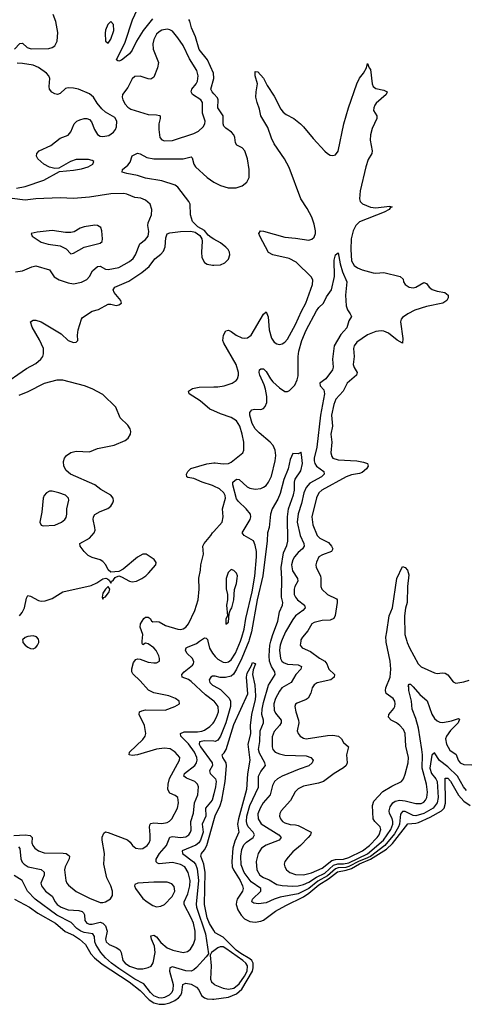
# Model space of a CAD drawing. Header units: inches. Extents: x 1550315 to 1685896, y 510706 to 640504.
# Tile 8 of 256: x 1568548 to 1571873, y 517282 to 524651. Entities that reach past the tile are written whole.
import ezdxf

# ---------------------------------------------------------------- set-up
doc = ezdxf.new("R2010")
doc.units = ezdxf.units.IN
doc.header["$MEASUREMENT"] = 0
for name, color, linetype in [('B5561', 7, 'Continuous'), ('B5562', 7, 'Continuous'), ('B5571', 7, 'Continuous'), ('B5572', 7, 'Continuous')]:
    doc.layers.add(name, color=color, linetype=linetype)

msp = doc.modelspace()

# ---------------------------------------------------------------- linework, layer by layer
at = {"layer": 'B5561', "color": 5}
for points, elevation in [([(1568505.6, 518545.6), (1568590, 518551.7), (1568625.9, 518545.9), (1568641.2, 518530), (1568639.1, 518490), (1568645.7, 518470), (1568662.2, 518450), (1568690, 518430.2), (1568730, 518417.2), (1568874.1, 518414.1), (1568895.5, 518410), (1568916.2, 518396.2), (1568920.2, 518390), (1568918.8, 518370), (1568887.3, 518310), (1568882.6, 518290), (1568892.4, 518210), (1568900.3, 518190), (1568914.2, 518174.2), (1568970, 518125.5), (1569070, 518076.6), (1569150, 518045.2), (1569170, 518043.9), (1569190, 518049.1), (1569227.7, 518072.3), (1569243.1, 518096.9), (1569242, 518130), (1569230.9, 518170), (1569200.3, 518230), (1569176.9, 518330), (1569182.9, 518410), (1569164.5, 518510), (1569165.8, 518534.2), (1569176.2, 518563.8), (1569190, 518573.1), (1569210, 518569.2), (1569353.1, 518513.1), (1569375.3, 518495.3), (1569392.3, 518470), (1569417.1, 518450), (1569450, 518444.8), (1569470, 518449.3), (1569501, 518470), (1569515.8, 518490), (1569522.8, 518510), (1569524.2, 518550), (1569517.9, 518610), (1569523.1, 518630), (1569530, 518636), (1569550, 518639.3), (1569610, 518634.4), (1569650, 518643.4), (1569667.9, 518652.1), (1569685.5, 518670), (1569728, 518750), (1569736.2, 518790), (1569729.7, 518830), (1569710, 518845.7), (1569670, 518861.5), (1569655.8, 518890), (1569658.2, 518930), (1569668.6, 518971.4), (1569743.9, 519110), (1569745.4, 519130), (1569711.1, 519170), (1569674.4, 519194.4), (1569630, 519199.5), (1569570, 519190.5), (1569428.3, 519148.3), (1569390, 519144.6), (1569367.6, 519150), (1569369.7, 519170), (1569470, 519263.6), (1569485.8, 519290), (1569491.9, 519310), (1569481.1, 519370), (1569441.7, 519450), (1569443.6, 519470), (1569461, 519479), (1569490, 519485), (1569635.8, 519484.2), (1569709, 519510), (1569742, 519530), (1569741.2, 519550), (1569714, 519570), (1569664, 519590), (1569550, 519614), (1569512.2, 519632.2), (1569450, 519702.2), (1569394.5, 519754.6), (1569387.7, 519770), (1569387.1, 519792.9), (1569399.7, 519840.3), (1569416.9, 519863.1), (1569430, 519867), (1569450, 519865.3), (1569510, 519842.2), (1569550, 519837), (1569570, 519838), (1569593.2, 519850), (1569594, 519870), (1569588, 519890), (1569568.6, 519930), (1569552, 519950), (1569510, 519981), (1569490, 519984.2), (1569470, 519973.2), (1569463.3, 519983.3), (1569464.6, 520000)], 480), ([(1568570.9, 520000), (1568571.6, 519990), (1568590, 519968.9), (1568610, 519954.9), (1568630, 519945.3), (1568650, 519943.7), (1568670, 519953), (1568682.4, 519970), (1568691.2, 519990), (1568690.8, 520000)], 520), ([(1570000, 519551.9), (1569937.8, 519597.9), (1569830, 519697.9), (1569810, 519712.7), (1569762.9, 519730), (1569759.8, 519750), (1569777, 519770), (1569839.9, 519820.1), (1569848.2, 519830), (1569850, 519844.7), (1569840.7, 519870), (1569798, 519910), (1569787, 519933), (1569794, 519950), (1569803.9, 519956.1), (1569870, 519983.2), (1569893.8, 520000)], 460), ([(1569955.1, 520000), (1569966.7, 519946.7), (1569988.8, 519910), (1570000, 519897.1)], 460), ([(1570000, 519738.1), (1569990, 519738.3), (1569976.2, 519730), (1569964.7, 519710), (1569969.8, 519690), (1569990, 519671.2), (1570000, 519665.8)], 440), ([(1568540.3, 518460.3), (1568549, 518449), (1568555.9, 518370), (1568566.7, 518346.7), (1568580.7, 518330), (1568612.4, 518310), (1568710, 518290.8), (1568730, 518270.3), (1568730.8, 518250), (1568706.7, 518190), (1568710.9, 518170), (1568740.6, 518130), (1568791.5, 518091.5), (1568812.8, 518050), (1568828.8, 518030), (1568857.5, 518010), (1568910, 517989.2), (1568990, 517985), (1569016, 517976), (1569026.1, 517966.1), (1569031.8, 517951.8), (1569035.4, 517910), (1569050, 517889.6), (1569070, 517883), (1569090, 517883.1), (1569150, 517896.6), (1569170, 517889.5), (1569188.6, 517868.6), (1569203.5, 517830), (1569189.5, 517770), (1569196, 517750), (1569217.4, 517730), (1569268.6, 517708.6), (1569297, 517690), (1569307.4, 517670), (1569319.7, 517610), (1569336.5, 517590), (1569370, 517568.5), (1569430, 517548.1), (1569470, 517547.3), (1569510, 517557.2), (1569532.1, 517567.9), (1569546.7, 517593.3), (1569560.6, 517670), (1569556.8, 517716.8), (1569533, 517770), (1569530, 517794.8), (1569550, 517800.5), (1569570, 517788.5), (1569603.8, 517743.8), (1569650, 517705.7), (1569693.6, 517686.4), (1569770, 517670.8), (1569803.4, 517676.6), (1569825.2, 517694.8), (1569848, 517732), (1569859.4, 517770), (1569860.9, 517830), (1569846.7, 517890), (1569830.3, 517930), (1569777.3, 518030), (1569777.1, 518050), (1569806.2, 518110), (1569820.5, 518170), (1569822.4, 518210), (1569807.5, 518270), (1569782.6, 518310), (1569750, 518329.9), (1569690, 518342.8), (1569590, 518333.3), (1569577.7, 518337.7), (1569568.4, 518348.4), (1569569.7, 518369.7), (1569592.9, 518410), (1569645.2, 518470), (1569670, 518533), (1569690, 518539.2), (1569750, 518531.2), (1569790, 518536.8), (1569813.5, 518550), (1569826.6, 518570), (1569830, 518586.8), (1569827.7, 518650), (1569847.5, 518712.5), (1569854.4, 518790), (1569880.2, 518850), (1569885, 518910), (1569877.3, 518930), (1569857.8, 518950), (1569794.7, 518974.7), (1569774.6, 518990), (1569781.6, 519010), (1569858, 519070), (1569870.5, 519090), (1569874.9, 519110), (1569872.2, 519130), (1569854.3, 519170), (1569810, 519230.9), (1569753.8, 519290), (1569749.7, 519310), (1569778.3, 519321.7), (1569878.7, 519321.3), (1569910, 519326), (1569930, 519334.4), (1569970, 519360.5), (1569994.7, 519385.3), (1570000, 519394.4)], 460), ([(1570000, 519250.7), (1569930, 519254.7), (1569892.8, 519247.2), (1569889.5, 519230), (1569901.3, 519210), (1569987.2, 519090), (1569988.7, 519070), (1569968.4, 519028.4), (1569971.6, 519010), (1570000, 518982.8)], 440), ([(1570000, 518856.9), (1569988.4, 518810), (1569936.9, 518750), (1569939.9, 518690), (1569912.4, 518630), (1569919.6, 518570), (1569899.7, 518510), (1569888, 518492), (1569865.7, 518474.2), (1569762.2, 518430), (1569766.6, 518410), (1569849, 518349), (1569863, 518330), (1569875.8, 518295.8), (1569885.9, 518210), (1569868.9, 518031.1), (1569870.6, 518010), (1569938.3, 517810), (1569958.9, 517661.1), (1569942.7, 517637.3), (1569870, 517558.9), (1569850, 517540.7), (1569830, 517531.7), (1569790, 517534.1), (1569690, 517563), (1569670, 517556.5), (1569668, 517530), (1569694.6, 517430), (1569693.6, 517390), (1569684.7, 517370), (1569665, 517350), (1569630, 517332.9), (1569611.1, 517328.9), (1569588.1, 517330), (1569550, 517346.8), (1569525.7, 517370), (1569476.1, 517436.1), (1569410, 517470.4), (1569290, 517550), (1569234.5, 517590), (1569189.7, 517630), (1569154.4, 517670), (1569117.2, 517730), (1569109.7, 517750), (1569106.5, 517790), (1569096.3, 517810), (1569030, 517819.8), (1569004.2, 517830), (1568974.5, 517850), (1568933.8, 517893.8), (1568825.5, 517950), (1568664.4, 518070), (1568606.4, 518130), (1568567.2, 518210), (1568505.9, 518245.9)], 440), ([(1570000, 517833.9), (1569967.3, 517887.3), (1569950.5, 517930), (1569928.9, 518028.9), (1569934, 518270), (1569924.9, 518330), (1569902.2, 518390), (1569907.4, 518410), (1569930, 518437.2), (1569946.6, 518470), (1570000, 518658.7)], 420), ([(1568510, 518068.7), (1568621, 518010), (1568684.7, 517964.7), (1568815.3, 517890), (1568888.2, 517828.2), (1568950, 517799), (1568995, 517770), (1569040.4, 517730), (1569079.9, 517659.9), (1569106.5, 517630), (1569163.9, 517583.9), (1569366.9, 517450), (1569450, 517385.4), (1569515.9, 517315.9), (1569550, 517293.5), (1569590, 517282.5), (1569630, 517284.2), (1569670, 517293.8), (1569708.6, 517311.4), (1569736, 517330), (1569753.2, 517350), (1569760.7, 517370), (1569768, 517430), (1569790, 517439.8), (1569830, 517432.4), (1569870.8, 517410.8), (1569887.2, 517390), (1569908.2, 517348.2), (1569930, 517331.3), (1569950, 517323.5), (1569990, 517320.5), (1570000, 517321.8)], 420), ([(1570000, 517683.6), (1569982, 517670), (1569971.6, 517650), (1569980.7, 517570), (1569975.6, 517470), (1569981.6, 517450), (1570000, 517435.2)], 440)]:
    msp.add_lwpolyline(points, dxfattribs=dict(at, elevation=elevation))
at = {"layer": 'B5561', "color": 5, "elevation": 480}
msp.add_lwpolyline([(1569650, 518197.5), (1569550, 518197.5), (1569431.9, 518188.1), (1569410, 518179), (1569406.4, 518170), (1569413.7, 518150), (1569470, 518074.9), (1569500.3, 518050), (1569543, 518023), (1569570, 518013.1), (1569603.5, 518016.5), (1569630, 518029.4), (1569688.3, 518090), (1569709.1, 518130), (1569703.3, 518163.3), (1569684.9, 518185)], close=True, dxfattribs=at)
at = {"layer": 'B5562', "color": 5}
for points, elevation in [([(1569542, 524658), (1569472, 524570), (1569422.2, 524490), (1569390, 524423.6), (1569370, 524395.4), (1569310, 524347.2), (1569290, 524340.7), (1569281.6, 524341.6), (1569273.2, 524350), (1569337.3, 524482.7), (1569391, 524650), (1569473.2, 524830)], 520), ([(1568508.9, 524431.1), (1568550, 524472.4), (1568570, 524475.5), (1568603.2, 524443.2), (1568633, 524433), (1568765.9, 524434.1), (1568790, 524441.5), (1568810, 524455.6), (1568828, 524490), (1568834.2, 524554.2), (1568817.4, 524637.4), (1568798.9, 524690)], 540), ([(1570000, 524211.8), (1569996.3, 524250), (1569951.3, 524351.3), (1569890, 524427.1), (1569863.2, 524523.2), (1569833.5, 524590), (1569819.4, 524639.4), (1569813.1, 524653.1)], 520), ([(1568525.2, 523390), (1568590, 523403.2), (1568729.5, 523450), (1568844.7, 523515.3), (1568950, 523525), (1569010, 523535.5), (1569060.9, 523550), (1569096.2, 523570), (1569103.7, 523590), (1569090, 523598), (1569063.3, 523603.3), (1568970, 523605.1), (1568928.2, 523590), (1568841.4, 523538.6), (1568810, 523536.2), (1568770, 523547.8), (1568729.2, 523569.2), (1568684.7, 523610), (1568674, 523630), (1568676.3, 523650), (1568692.7, 523670), (1568780.9, 523710), (1568850, 523762.8), (1568910, 523786), (1568929.4, 523810.6), (1568955.1, 523870), (1568976, 523890), (1568998, 523902), (1569030, 523910.3), (1569050.3, 523910.3), (1569070, 523903.8), (1569086.3, 523886.3), (1569106.5, 523830), (1569130, 523790.4), (1569150, 523777.8), (1569170, 523775.8), (1569215, 523785), (1569249.6, 523810), (1569264.2, 523830), (1569271.6, 523850), (1569275.1, 523890), (1569259.3, 523919.3), (1569190, 523959.6), (1569162.4, 523982.4), (1569126.9, 524026.9), (1569101.3, 524070), (1569070, 524095.8), (1568988.7, 524130), (1568950, 524138.4), (1568910, 524140.7), (1568890, 524135.1), (1568850, 524098.7), (1568830, 524091.2), (1568810, 524095.1), (1568789.1, 524109.1), (1568771.8, 524131.8), (1568768.7, 524150), (1568774.6, 524210), (1568767.2, 524230), (1568749.8, 524249.9), (1568690, 524293.3), (1568649.8, 524309.8), (1568570, 524322.6), (1568530, 524325.3)], 540), ([(1570000, 524095.4), (1569986.6, 524110), (1569977.7, 524130), (1570000, 524209.4)], 520), ([(1570000, 523008), (1569979.6, 523019.6), (1569958, 523038), (1569930, 523072.3), (1569881.2, 523101.2), (1569841.4, 523141.4), (1569824.2, 523190), (1569821.8, 523270), (1569812.8, 523290), (1569730, 523398.2), (1569710, 523411.8), (1569610, 523443.6), (1569490, 523465), (1569430, 523484.8), (1569350, 523498.7), (1569314, 523510), (1569316, 523530), (1569357.4, 523562.6), (1569374.6, 523585.4), (1569390, 523630.7), (1569430, 523652.4), (1569450, 523646.7), (1569498.1, 523618.1), (1569550, 523610.1), (1569769.9, 523610.1), (1569830, 523625.3), (1569837.5, 523617.5), (1569850.9, 523570), (1569863.5, 523550), (1569950, 523470.1), (1570000, 523435.9)], 520), ([(1568517, 522763), (1568569.8, 522770.2), (1568637.8, 522802.2), (1568670, 522809.2), (1568770, 522778), (1568806.8, 522726.8), (1568843.6, 522703.6), (1568910, 522680.8), (1568950, 522674), (1569010, 522686.2), (1569050, 522705.5), (1569070, 522728.8), (1569093.3, 522770), (1569130, 522804.5), (1569150, 522805.6), (1569190, 522784.2), (1569210, 522781.2), (1569290, 522795.5), (1569370, 522840.5), (1569397.1, 522862.9), (1569414.9, 522890), (1569447, 522973), (1569490, 523004.9), (1569507.9, 523030), (1569513.9, 523066.1), (1569507.4, 523110), (1569509.8, 523130), (1569533.8, 523190), (1569536.8, 523230), (1569523, 523270), (1569490, 523300.5), (1569453.9, 523313.9), (1569410, 523320.9), (1569350, 523346), (1569328, 523350), (1569230, 523346.2), (1569070, 523322.5), (1568950, 523313.6), (1568850, 523317.5), (1568670, 523311.1), (1568590, 523300.9), (1568492.4, 523312.4)], 540), ([(1568413.2, 521910), (1568599, 522040.9), (1568670, 522078.8), (1568705.3, 522110), (1568720.3, 522130), (1568727, 522150), (1568725.7, 522190), (1568695.7, 522255.7), (1568641.1, 522350), (1568630, 522390.6), (1568650, 522401.3), (1568670, 522402), (1568710, 522390.2), (1568858.6, 522298.6), (1568910.6, 522250), (1568950, 522235.8), (1568970, 522236.3), (1568982, 522250), (1568979.7, 522290), (1568985.7, 522330), (1569009.8, 522410), (1569019, 522421), (1569090, 522468.9), (1569137.1, 522482.9), (1569210, 522521.3), (1569230, 522522.4), (1569270, 522513), (1569290, 522516.3), (1569309.2, 522530), (1569303.7, 522550), (1569254, 522610), (1569248.2, 522630), (1569258.9, 522650), (1569365.2, 522694.8), (1569462.2, 522757.8), (1569515.3, 522804.7), (1569559.1, 522860.9), (1569603.9, 522896.1), (1569622.8, 522917.2), (1569635.9, 522950), (1569640.7, 523019.3), (1569651.8, 523048.2), (1569670, 523055.2), (1569750, 523064.7), (1569828.6, 523068.6), (1569859.9, 523059.9), (1569894.9, 523034.9), (1569910.6, 523010.6), (1569913, 522993), (1569907.2, 522910), (1569909.2, 522870), (1569930, 522833.4), (1569950, 522821.8), (1569990, 522813), (1570000, 522813.5)], 520), ([(1568547, 520190), (1568565.5, 520214.5), (1568583.4, 520250), (1568599.2, 520320.8), (1568610, 520341.6), (1568630, 520336.5), (1568690, 520303.1), (1568710, 520299.5), (1568737.7, 520302.3), (1568790, 520319.3), (1568870, 520370.2), (1569082.7, 520417.3), (1569124.2, 520435.8), (1569170, 520467.3), (1569191.3, 520471.3), (1569205.4, 520465.4), (1569216.9, 520456.9), (1569230, 520434), (1569233.6, 520446.4), (1569250, 520458), (1569263.2, 520476.8), (1569290, 520487.7), (1569310, 520481.6), (1569368.2, 520450), (1569390, 520444.7), (1569422, 520450), (1569460.5, 520470), (1569490.9, 520490), (1569510.9, 520510), (1569565.1, 520570), (1569569.5, 520589.5), (1569553.2, 520610), (1569494, 520650), (1569470, 520652), (1569430, 520629.4), (1569322.3, 520537.7), (1569290, 520522), (1569230, 520515.3), (1569210, 520534), (1569191.6, 520570), (1569170, 520596.9), (1569150, 520608.6), (1569090, 520625.3), (1569061, 520641), (1569030.9, 520670), (1569000.5, 520710), (1568998.4, 520730), (1569070, 520770.3), (1569105.4, 520810), (1569112.2, 520830), (1569111, 520850), (1569098.7, 520910), (1569099.7, 520930), (1569110, 520948.2), (1569149.6, 520970), (1569207.7, 520992.3), (1569230.6, 521009.4), (1569245.7, 521034.3), (1569249.8, 521050), (1569246.8, 521070), (1569230, 521093.5), (1569156, 521136), (1569110, 521169.8), (1568928, 521250), (1568896.3, 521276.3), (1568877.2, 521310), (1568876.3, 521343.7), (1568884.5, 521370), (1568899.3, 521390), (1568930, 521412.7), (1568970, 521422), (1569070, 521417), (1569130, 521440.9), (1569254.3, 521465.7), (1569337.4, 521502.5), (1569360.5, 521519.5), (1569377.3, 521550), (1569379.2, 521570), (1569373.7, 521590), (1569356.6, 521616.6), (1569298.5, 521670), (1569267.8, 521750), (1569170, 521845.1), (1569090, 521887.1), (1569031.7, 521911.7), (1568870, 521953.3), (1568826.4, 521953.6), (1568730, 521927), (1568610, 521864.9), (1568542.3, 521837.7)], 520), ([(1570000, 521722.7), (1569970, 521736.2), (1569897.6, 521797.6), (1569816.2, 521850), (1569809.4, 521870), (1569839.3, 521890), (1569890, 521900.9), (1570000, 521902.1)], 480), ([(1570000, 521160.6), (1569990, 521165.3), (1569911.5, 521190), (1569850, 521217.3), (1569805.6, 521225.6), (1569798, 521230), (1569796.4, 521250), (1569806, 521270), (1569826.8, 521293.2), (1569947.6, 521327.6), (1570000, 521333.3)], 480), ([(1569464.6, 520000), (1569468.5, 520050), (1569450, 520104), (1569451.3, 520130), (1569476.2, 520170), (1569490, 520178.9), (1569510, 520179.5), (1569524.9, 520170), (1569532.7, 520152.7), (1569543.4, 520143.4), (1569570, 520147.6), (1569590, 520145.3), (1569637.9, 520117.9), (1569730, 520090.2), (1569750, 520088.2), (1569770, 520092.6), (1569790, 520105.5), (1569811, 520129), (1569858.9, 520230), (1569882.9, 520310), (1569889.8, 520390), (1569887.4, 520472.6), (1569899.6, 520530), (1569901.6, 520570), (1569922.9, 520650), (1569916.8, 520710), (1569927.5, 520730), (1569978.4, 520790), (1569990, 520810.2), (1570000, 520821.1)], 480), ([(1568690.8, 520000), (1568690, 520016), (1568673.2, 520033.2), (1568650, 520039.7), (1568610, 520035.4), (1568590, 520028.5), (1568570.3, 520010), (1568570.9, 520000)], 520), ([(1569893.8, 520000), (1569930, 520025.5), (1569943.1, 520023.1), (1569952.4, 520012.4), (1569955.1, 520000)], 460)]:
    msp.add_lwpolyline(points, dxfattribs=dict(at, elevation=elevation))
for points, elevation in [([(1569230, 524637), (1569206.3, 524613.7), (1569190, 524573.2), (1569186.2, 524550), (1569190, 524491), (1569210, 524474.4), (1569230, 524503.8), (1569251.7, 524570), (1569250, 524614)], 540), ([(1569650, 524579.4), (1569610, 524571.7), (1569590, 524560.8), (1569570, 524542.2), (1569550, 524502), (1569543.9, 524470), (1569546.2, 524430), (1569585.5, 524330), (1569579.8, 524290), (1569550, 524219.7), (1569530, 524205.3), (1569510, 524206.8), (1569450, 524228.6), (1569410, 524225.1), (1569390, 524207.3), (1569355.8, 524144.2), (1569318, 524090), (1569315.5, 524070), (1569320.5, 524050), (1569338, 524018), (1569356.1, 523996.1), (1569379.9, 523979.9), (1569510, 523941.3), (1569570, 523939.6), (1569594.4, 523934.4), (1569599.3, 523930), (1569599.6, 523910), (1569589.4, 523870.6), (1569587.8, 523830), (1569594.9, 523770), (1569610, 523752.2), (1569630, 523743.9), (1569690, 523747.6), (1569850, 523798.9), (1569884.6, 523815.4), (1569920.3, 523850), (1569931.6, 523870), (1569934.8, 523890), (1569915.6, 523950), (1569916, 524030), (1569901.8, 524050), (1569840.3, 524090), (1569830.6, 524110), (1569835.2, 524130), (1569868.9, 524170), (1569877.5, 524190), (1569882.5, 524230), (1569872.3, 524270), (1569818.7, 524358.7), (1569770, 524457.2), (1569730, 524516), (1569690, 524563.8), (1569670, 524575)], 540), ([(1569110, 523113.3), (1569030, 523100.7), (1569001, 523090), (1568955.8, 523064.2), (1568930, 523058.4), (1568890, 523057.6), (1568790, 523074), (1568678.8, 523061.2), (1568634, 523050), (1568642, 523030), (1568710, 522986.4), (1568762, 522970), (1568850, 522959.5), (1568894.9, 522934.9), (1568930, 522898), (1568950, 522902.8), (1569031.4, 522948.6), (1569130, 522972.2), (1569150, 522979.3), (1569163.7, 522990), (1569167.6, 523010), (1569162.9, 523070), (1569154.7, 523094.7), (1569130, 523109.5)], 560), ([(1568790, 521122.2), (1568770, 521122), (1568748.4, 521110), (1568732.2, 521090), (1568724.9, 521070), (1568713.8, 520966.2), (1568698, 520890), (1568708.2, 520868.2), (1568723.4, 520863.4), (1568810, 520869.2), (1568860.7, 520890), (1568886, 520910), (1568895.4, 520924.6), (1568901, 520950), (1568901, 520990), (1568915.1, 521055), (1568912.4, 521070), (1568890, 521091.9), (1568841.2, 521110)], 540), ([(1569210, 520408), (1569190, 520388), (1569170, 520358), (1569164.7, 520330), (1569170, 520314), (1569174, 520326), (1569190, 520331.3), (1569217.2, 520370), (1569222, 520390)], 520)]:
    msp.add_lwpolyline(points, close=True, dxfattribs=dict(at, elevation=elevation))
at = {"layer": 'B5571', "color": 5}
for points, elevation in [([(1570000, 519897.1), (1570010, 519885.5), (1570030, 519866), (1570070, 519842), (1570090, 519839.2), (1570110, 519844.1), (1570130, 519859.2), (1570163, 519910), (1570198.5, 520000)], 460), ([(1570261.2, 520000), (1570210, 519872), (1570170, 519790.1), (1570146.6, 519753.4), (1570130, 519739.1), (1570088.2, 519728.3), (1570048.4, 519728.4), (1570010, 519738), (1570000, 519738.1)], 440), ([(1571890, 518881.7), (1571867.5, 518910), (1571820.9, 518990), (1571750, 519058.4), (1571687.2, 519107.2), (1571650, 519163.7), (1571630, 519147.7), (1571614.8, 519050), (1571626.5, 519010), (1571660.3, 518970), (1571668.8, 518950), (1571677.6, 518830), (1571669.5, 518790), (1571639, 518750), (1571570, 518710.7), (1571510, 518691.9), (1571490, 518695.1), (1571430, 518724.4), (1571410, 518724.4), (1571395.2, 518704.8), (1571387.7, 518630), (1571381.6, 518610), (1571350, 518557.2), (1571278.3, 518470), (1571170, 518389.8), (1571131.3, 518370), (1571085.8, 518354.2), (1571010, 518312.6), (1570986.8, 518306.8), (1570930, 518304.1), (1570910, 518297.1), (1570850, 518243.5), (1570777.1, 518202.9), (1570710, 518148.8), (1570630, 518109.8), (1570495.5, 518084.5), (1570450.3, 518069.7), (1570390, 518041.5), (1570334.2, 518034.2), (1570299.5, 518039.5), (1570283.6, 518050), (1570287.7, 518070), (1570350.9, 518129.1), (1570350.8, 518150), (1570278.5, 518198.5), (1570227.4, 518270), (1570205, 518325), (1570201.6, 518390), (1570210, 518441.3), (1570224.7, 518475.3), (1570243.6, 518496.3), (1570292.7, 518530), (1570303.7, 518550), (1570292.7, 518570), (1570257.1, 518610), (1570248.4, 518628.4), (1570244.5, 518650), (1570246.9, 518690), (1570268.7, 518770), (1570332.7, 518907.3), (1570334.4, 518990), (1570350, 519023.9), (1570386, 519070), (1570382.2, 519090), (1570341.7, 519161.7), (1570334.7, 519190), (1570344, 519250), (1570346, 519330), (1570370.7, 519390), (1570370.6, 519410), (1570359.1, 519450), (1570360.7, 519490), (1570370, 519541.5), (1570408.9, 519671.1), (1570458.9, 519750), (1570456.8, 519770), (1570429.8, 519809.8), (1570416, 519850), (1570413.5, 519890), (1570419.7, 519970), (1570427.2, 520000)], 440), ([(1570506.1, 520000), (1570496.6, 519970), (1570491.7, 519931.7), (1570498.1, 519870), (1570509.5, 519850), (1570521, 519841), (1570550, 519827.8), (1570630, 519822.3), (1570654.9, 519810), (1570650.2, 519790), (1570613.7, 519750), (1570577.8, 519690), (1570508, 519650), (1570490, 519626.6), (1570460.6, 519570), (1570449.6, 519530), (1570450, 519483), (1570460.1, 519460.1), (1570503.8, 519410), (1570503.2, 519390), (1570490.9, 519370), (1570450, 519324.7), (1570435.4, 519284.6), (1570435.1, 519210), (1570440.2, 519190), (1570457.3, 519170), (1570490, 519155.6), (1570530, 519146.9), (1570690, 519141.6), (1570725.3, 519130), (1570742.7, 519110), (1570735.8, 519090), (1570710, 519066.3), (1570637.9, 519042.1), (1570510.3, 518990), (1570476.5, 518970), (1570454, 518950), (1570439.4, 518920.6), (1570421.7, 518850), (1570368.9, 518790), (1570345.5, 518750), (1570330, 518709), (1570331.2, 518670), (1570352.6, 518632.6), (1570484.8, 518550), (1570502.3, 518530), (1570487.9, 518510), (1570390, 518473.4), (1570356.9, 518450), (1570331.2, 518410), (1570316.8, 518350), (1570322, 518290), (1570343.8, 518250), (1570370, 518230.8), (1570413.2, 518213.2), (1570470, 518179.3), (1570510, 518171), (1570590, 518166.4), (1570630, 518169.1), (1570670, 518179.3), (1570710, 518196.1), (1570766.7, 518233.3), (1570830, 518264), (1570895.6, 518324.4), (1570926.8, 518333.2), (1570970, 518333.1), (1571010, 518341.8), (1571150, 518409.2), (1571267.2, 518510), (1571322.7, 518590), (1571337.2, 518630), (1571337.7, 518650), (1571332.2, 518672.2), (1571313.6, 518710), (1571311.4, 518730), (1571318.6, 518761.4), (1571337.7, 518790), (1571356.8, 518803.2), (1571390, 518809.3), (1571430, 518804.8), (1571510, 518786.1), (1571550, 518784.8), (1571570, 518795.2), (1571581.8, 518810), (1571592.2, 518830), (1571597.3, 518870), (1571589.3, 518930), (1571557.8, 519050), (1571559.6, 519150), (1571555.5, 519190), (1571530, 519348.2), (1571510, 519422), (1571482.4, 519490), (1571478.8, 519550), (1571457.3, 519630), (1571457.7, 519657.7), (1571453.6, 519666.4), (1571461.5, 519678.5), (1571470, 519677.1), (1571490, 519658.9), (1571540.1, 519600.1), (1571594.6, 519554.6), (1571630, 519452.9), (1571650, 519421.3), (1571670, 519403.5), (1571690, 519395), (1571712.1, 519392.1), (1571776.8, 519403.2), (1571830, 519422), (1571836.7, 519416.7), (1571826, 519390), (1571769.6, 519330.4), (1571739.7, 519290), (1571732.7, 519270), (1571739.4, 519230), (1571763.8, 519183.8), (1571811.8, 519151.8), (1571825.5, 519110), (1571840.7, 519090), (1571870, 519077.5), (1571930, 519075.7)], 460), ([(1570649.7, 520000), (1570644.6, 519970), (1570660.5, 519950), (1570723.2, 519923.2), (1570790, 519872.8), (1570830.1, 519850.1), (1570844.9, 519830), (1570860.2, 519790), (1570902.6, 519750), (1570899.6, 519730), (1570873.7, 519710), (1570773.1, 519686.9), (1570750, 519673.5), (1570734.7, 519650), (1570725, 519610), (1570705.9, 519574.1), (1570690, 519562.9), (1570623.2, 519536.8), (1570611.5, 519528.4), (1570606.3, 519510), (1570612.1, 519470), (1570633.5, 519410), (1570636, 519390), (1570623.2, 519330), (1570629.4, 519309.4), (1570644.6, 519290), (1570670, 519274.4), (1570690, 519269.4), (1570850, 519294.6), (1570890, 519297.1), (1570932.2, 519290), (1570954.6, 519270), (1570970, 519242.4), (1571005.5, 519210), (1570991.6, 519150), (1570996.5, 519090), (1570988.9, 519070), (1570970, 519051.1), (1570899.5, 519010), (1570820.4, 518950), (1570783.5, 518936.5), (1570670, 518915.3), (1570630, 518896), (1570608.7, 518871.3), (1570572.7, 518807.3), (1570503.6, 518730), (1570493.1, 518710), (1570490.3, 518690), (1570497.7, 518670), (1570513.4, 518650), (1570530, 518639.7), (1570570, 518626.8), (1570610, 518625.8), (1570630, 518619.6), (1570728.2, 518570), (1570721.7, 518550), (1570704, 518530), (1570648.3, 518471.7), (1570590, 518422.6), (1570555.2, 518384.8), (1570531.5, 518350), (1570526.5, 518330), (1570531.5, 518310), (1570544, 518290), (1570569.1, 518269.1), (1570610, 518255.1), (1570670, 518251), (1570730, 518266.7), (1570810, 518301), (1570882.5, 518357.5), (1570910, 518365.2), (1570970, 518369.6), (1571010, 518381.4), (1571111.2, 518430), (1571164.9, 518470), (1571222.3, 518530), (1571235.5, 518550), (1571249.2, 518590), (1571244.6, 518610), (1571203.1, 518650), (1571192.4, 518670), (1571187.4, 518770), (1571196.2, 518803.8), (1571264.2, 518875.8), (1571330, 518915.4), (1571403.6, 518950), (1571416.9, 518970), (1571430, 519004), (1571452.3, 519090), (1571454.2, 519130), (1571434.3, 519214.2), (1571429.8, 519310), (1571418.3, 519338.3), (1571390.8, 519370), (1571366, 519390), (1571326.2, 519410), (1571306.8, 519430), (1571308, 519450), (1571344.5, 519495.5), (1571352.8, 519510), (1571356.3, 519530), (1571352.1, 519550), (1571340.8, 519570), (1571289.4, 519609.4), (1571282.6, 519630), (1571284.9, 519650), (1571317.7, 519730), (1571324.1, 519790), (1571319.4, 519850), (1571288.6, 519991.4), (1571288.3, 520000)], 480), ([(1571442.8, 520000), (1571445.7, 519990), (1571463.2, 519950), (1571527.2, 519830), (1571549, 519809), (1571650, 519763.6), (1571670, 519759), (1571710, 519762.4), (1571730, 519759.6), (1571750, 519747), (1571790, 519694.4), (1571810, 519686.7), (1571870, 519695.2), (1571910, 519708.3)], 480), ([(1570000, 518658.7), (1570010, 518694), (1570046.8, 518770), (1570060.3, 518810), (1570084.6, 518950), (1570094.1, 519065.9), (1570091.2, 519090), (1570066.8, 519130), (1570062.4, 519150), (1570076.5, 519163.5), (1570091.5, 519188.5), (1570150, 519375.6), (1570254.9, 519605.1), (1570243.1, 519730), (1570250, 519760.7), (1570282, 519818), (1570290, 519841), (1570310, 519834), (1570310.3, 519830.4), (1570294.4, 519785.6), (1570288.2, 519750), (1570305.7, 519670), (1570311.8, 519590), (1570310, 519562.7), (1570281, 519450), (1570272.4, 519370), (1570272.9, 519307.1), (1570255.1, 519230), (1570269.4, 519110), (1570252.5, 519007.5), (1570245.1, 518890), (1570183.9, 518670), (1570177.9, 518630), (1570186, 518570), (1570156.6, 518503.4), (1570142.1, 518450), (1570134.4, 518350), (1570137.9, 518310), (1570145.7, 518290), (1570197.7, 518210), (1570214.8, 518170), (1570218.5, 518150), (1570213.1, 518130), (1570175.3, 518070), (1570168.6, 518050), (1570167.7, 518030), (1570179.1, 517990), (1570203.1, 517950), (1570230, 517921.9), (1570270, 517901.6), (1570310, 517897), (1570350, 517904.4), (1570370, 517913.2), (1570460.8, 517979.2), (1570537.5, 518022.5), (1570670, 518086.9), (1570710, 518114), (1570783.8, 518176.2), (1570858.2, 518221.8), (1570925.4, 518274.6), (1570990, 518285.8), (1571030, 518299.4), (1571090, 518334.8), (1571172.3, 518367.7), (1571290, 518442.2), (1571334.5, 518485.5), (1571450, 518632.2), (1571510, 518636.8), (1571530, 518643), (1571617.1, 518682.9), (1571702.9, 518730), (1571722.3, 518750), (1571732.8, 518787.2), (1571730, 518975.5), (1571750, 518974), (1571770, 518951.3), (1571830, 518847.1), (1571870, 518802.2), (1571916.8, 518770)], 420), ([(1570000, 519665.8), (1570050, 519638.5), (1570113.8, 519573.8), (1570123.7, 519550), (1570123.7, 519510), (1570090, 519388.4), (1570050, 519289.2), (1570030, 519259.8), (1570009.9, 519250.1), (1570000, 519250.7)], 440), ([(1570000, 519394.4), (1570020.4, 519430), (1570034, 519470), (1570032.7, 519510), (1570002.5, 519550), (1570000, 519551.9)], 460), ([(1570000, 518982.8), (1570013.3, 518970), (1570016.7, 518950), (1570013.2, 518910), (1570000, 518856.9)], 440), ([(1570000, 517321.8), (1570110, 517336.5), (1570170, 517360.4), (1570210, 517396.4), (1570290, 517530), (1570294.8, 517554.8), (1570293.5, 517590), (1570283.9, 517610), (1570270, 517622.6), (1570201.9, 517661.9), (1570167.3, 517687.2), (1570070, 517786.1), (1570010, 517817.6), (1570000, 517833.9)], 420), ([(1570000, 517435.2), (1570008.4, 517428.4), (1570070, 517403.1), (1570110, 517396.4), (1570150, 517404.5), (1570190, 517436), (1570230, 517494.3), (1570247.9, 517530), (1570250.8, 517570), (1570239.3, 517590), (1570216.4, 517610), (1570090, 517700.3), (1570070, 517712.2), (1570046.4, 517713.6), (1570030, 517706.2), (1570000, 517683.6)], 440)]:
    msp.add_lwpolyline(points, dxfattribs=dict(at, elevation=elevation))
at = {"layer": 'B5572', "color": 5}
for points, elevation in [([(1570000, 521902.1), (1570030, 521902.5), (1570077, 521910), (1570136.3, 521930), (1570166.9, 521950), (1570176.8, 521963.2), (1570184.6, 521990), (1570184.5, 522010), (1570168, 522070), (1570074, 522230), (1570067, 522250), (1570071.3, 522288.7), (1570090, 522322.4), (1570110, 522327.2), (1570130, 522318.3), (1570167, 522290), (1570210, 522270.2), (1570230, 522267.1), (1570252.3, 522270), (1570278.3, 522290), (1570370, 522447.7), (1570390, 522464), (1570406.3, 522426.3), (1570413.2, 522330), (1570430, 522267), (1570450, 522237.4), (1570470, 522224), (1570490, 522220.3), (1570510, 522224.7), (1570530, 522236.5), (1570550, 522260.3), (1570611.5, 522368.5), (1570655.2, 522470), (1570686.8, 522530), (1570738.7, 522670), (1570740.5, 522700.5), (1570730, 522723.2), (1570616.4, 522836.4), (1570562.8, 522862.8), (1570440.5, 522890), (1570409.2, 522909.2), (1570344.1, 523030), (1570337.4, 523050), (1570349.2, 523070), (1570371.4, 523068.6), (1570530, 523023.8), (1570610, 523016.8), (1570710, 523001), (1570732.8, 523007.2), (1570750, 523023.1), (1570759.5, 523050), (1570760.2, 523070), (1570750, 523121.6), (1570732.4, 523172.4), (1570697.6, 523237.6), (1570649.8, 523310), (1570563.7, 523543.7), (1570527.1, 523610), (1570450, 523721.1), (1570430, 523764.2), (1570403.5, 523843.5), (1570350.9, 523930), (1570342, 523982), (1570323.1, 524030), (1570315.1, 524070), (1570315.8, 524110), (1570327, 524170), (1570308.4, 524230), (1570310, 524262), (1570330, 524260.7), (1570370, 524212.7), (1570398.2, 524158.2), (1570450, 524078.4), (1570500.4, 523980.4), (1570517.8, 523957.8), (1570540.5, 523940.5), (1570596.9, 523910), (1570647.8, 523870), (1570670.2, 523850), (1570742, 523762), (1570830, 523667.2), (1570850, 523648.1), (1570870, 523637.4), (1570890, 523633.7), (1570910, 523640.3), (1570930, 523666.4), (1570971.4, 523870), (1571006.8, 523990), (1571070, 524170.7), (1571090, 524213), (1571119.6, 524250), (1571141.2, 524290), (1571150, 524322), (1571161, 524290), (1571170, 524278), (1571183.7, 524170), (1571190.3, 524150.3), (1571210, 524135.8), (1571270, 524123), (1571296, 524110), (1571287.7, 524090), (1571214.7, 524025.3), (1571202.6, 524010), (1571194.9, 523990), (1571194, 523970), (1571218, 523930), (1571219.3, 523910), (1571184.1, 523835.9), (1571170.9, 523789.1), (1571168.8, 523748.8), (1571183.5, 523670), (1571181.2, 523650), (1571154.9, 523605.1), (1571135.1, 523550), (1571095.1, 523370), (1571090.1, 523310), (1571095.2, 523290), (1571112, 523272.1), (1571170, 523247), (1571210, 523243.5), (1571314.5, 523254.5), (1571334, 523250), (1571317.3, 523242.7), (1571310.3, 523230), (1571274.6, 523210), (1571090, 523136.8), (1571061.4, 523110), (1571041.4, 523070), (1571027.3, 523010), (1571023.1, 522930), (1571030, 522845.7), (1571050.2, 522810), (1571073.8, 522793.8), (1571110, 522779.5), (1571190, 522755.8), (1571210, 522752.8), (1571270, 522758.5), (1571394, 522730), (1571416.3, 522710), (1571419.1, 522690), (1571430.6, 522670), (1571461, 522650), (1571490, 522644.9), (1571510.9, 522649.1), (1571570, 522683), (1571590, 522677.3), (1571610.3, 522650), (1571632.7, 522632.7), (1571670, 522619.1), (1571728.2, 522608.2), (1571751, 522590), (1571750.8, 522570), (1571741, 522550), (1571711.3, 522530), (1571590, 522503.2), (1571503, 522477), (1571450, 522449.9), (1571410, 522421.4), (1571400.2, 522410), (1571394.8, 522390), (1571414.1, 522265.9), (1571410.3, 522229.7), (1571370, 522253.5), (1571304.6, 522304.6), (1571270, 522319.9), (1571250, 522322.5), (1571210, 522316.3), (1571150, 522291.1), (1571070, 522238.4), (1571050.2, 522210), (1571045, 522190), (1571050.2, 522130), (1571042.4, 522070), (1571048.6, 522048.6), (1571072.4, 522010), (1571070, 522001.2), (1571065.3, 521990), (1570996, 521930), (1570966.2, 521870), (1570912.6, 521810), (1570897.6, 521770), (1570879.5, 521690), (1570886.1, 521610), (1570874.8, 521550), (1570882, 521490), (1570873.4, 521410), (1570880.9, 521380.9), (1570890, 521369.3), (1570930, 521356.2), (1571069, 521349), (1571119.3, 521339.3), (1571148, 521330), (1571154.6, 521310), (1571140.2, 521290), (1571110, 521262.5), (1571090, 521254.5), (1571030, 521244.4), (1570990, 521230.5), (1570808.1, 521130), (1570785.4, 521110), (1570767.2, 521072.8), (1570732.1, 520930), (1570740.5, 520870), (1570772.8, 520790), (1570791.6, 520770), (1570857.2, 520737.1), (1570880.2, 520710), (1570889.3, 520690), (1570880.2, 520670), (1570813.4, 520646.6), (1570785.5, 520630), (1570766.5, 520590), (1570762.3, 520570), (1570764.9, 520550), (1570796.5, 520490), (1570800.9, 520470), (1570799.7, 520410), (1570807.1, 520390), (1570850, 520350.2), (1570916.1, 520316.1), (1570921.7, 520310), (1570922.6, 520290), (1570907.8, 520192.2), (1570897.7, 520170), (1570870, 520155.9), (1570810, 520153.7), (1570750, 520140.8), (1570733.4, 520130), (1570703.8, 520076.2), (1570663.2, 520030), (1570651.4, 520010), (1570649.7, 520000)], 480), ([(1570000, 524209.4), (1570000.2, 524210), (1570000, 524211.8)], 520), ([(1570000, 523435.9), (1570010, 523429), (1570050, 523409.6), (1570106.6, 523393.4), (1570167.6, 523392.4), (1570211.9, 523408.1), (1570246, 523434), (1570263.5, 523470), (1570263.7, 523530), (1570252.1, 523610), (1570232.7, 523670), (1570212.5, 523692.5), (1570170.7, 523710.7), (1570161.5, 523730), (1570156.5, 523770), (1570148.8, 523790), (1570132.1, 523810), (1570090, 523837.7), (1570074.7, 523854.7), (1570069.9, 523870), (1570068.4, 523930), (1570030.6, 523990), (1570032.2, 524050), (1570026.5, 524066.5), (1570000, 524095.4)], 520), ([(1570000, 522813.5), (1570050, 522815.5), (1570081.6, 522830), (1570110, 522858), (1570120.4, 522890), (1570116.4, 522910), (1570106.6, 522930), (1570090, 522948), (1570050, 522979.7), (1570000, 523008)], 520), ([(1570198.5, 520000), (1570210.3, 520030), (1570227.3, 520090), (1570240.3, 520170), (1570285.7, 520370), (1570307.2, 520487.2), (1570319.2, 520630), (1570317.8, 520670), (1570310, 520718.4), (1570295.9, 520750), (1570225.6, 520790), (1570212.6, 520810), (1570270.7, 520909.3), (1570276.4, 520930), (1570274.7, 520950), (1570242.2, 520990), (1570184.3, 521044.3), (1570170, 521066.2), (1570141.6, 521170), (1570142.2, 521190), (1570170, 521211.9), (1570190, 521210.1), (1570250, 521155.9), (1570270, 521144.6), (1570310, 521136.3), (1570350, 521142.3), (1570370, 521151.5), (1570390, 521166), (1570407.8, 521190), (1570430, 521234.7), (1570457.7, 521350), (1570462.3, 521390), (1570459.5, 521430), (1570444.2, 521464.2), (1570421.8, 521490), (1570338.9, 521558.9), (1570309.6, 521589.6), (1570286.5, 521630), (1570268.7, 521690), (1570269.8, 521710.2), (1570284.5, 521730), (1570304.7, 521735.3), (1570350, 521734.3), (1570370, 521741.5), (1570384.3, 521755.7), (1570395.1, 521784.9), (1570395.9, 521830), (1570386.1, 521886.1), (1570377.2, 521917.2), (1570343.1, 521990), (1570338, 522010), (1570342, 522030), (1570350, 522038), (1570370, 522037), (1570390, 522018), (1570422.4, 521962.5), (1570440.8, 521940.8), (1570490, 521894.5), (1570530, 521869), (1570550, 521867.2), (1570565.1, 521874.9), (1570604.4, 521915.6), (1570624.1, 521955.9), (1570630, 521986), (1570631.4, 522130), (1570636.2, 522170), (1570657, 522250), (1570690, 522326.8), (1570767.3, 522472.7), (1570784.2, 522495.8), (1570820.2, 522530), (1570842.5, 522577.5), (1570879.1, 522630), (1570901.4, 522730), (1570899, 522850), (1570910, 522890.6), (1570930, 522906.8), (1570943.6, 522823.6), (1570962.9, 522762.9), (1570995.3, 522690), (1570983.1, 522590), (1570988.5, 522508.5), (1570998.4, 522478.4), (1571020.4, 522450), (1571028, 522430), (1571010, 522397.2), (1570994.2, 522345.8), (1570950, 522296), (1570900.4, 522210), (1570886.6, 522110), (1570892.4, 522050), (1570886.7, 522030), (1570837.2, 521962.8), (1570791.4, 521930), (1570795.5, 521910), (1570821.7, 521881.7), (1570826.3, 521850), (1570798.6, 521690), (1570769.1, 521450.9), (1570751.2, 521370), (1570751.2, 521350), (1570756, 521330), (1570768.1, 521310), (1570821.8, 521270), (1570824.1, 521250), (1570805.2, 521230), (1570716.8, 521183.2), (1570690.7, 521149.3), (1570672, 521110), (1570655, 521030), (1570630, 520953.6), (1570622.4, 520890), (1570645.9, 520790), (1570672.3, 520730), (1570675.6, 520710), (1570662.4, 520690), (1570630, 520664.5), (1570602.2, 520630), (1570590, 520609.7), (1570579.6, 520570), (1570587, 520527), (1570626.2, 520470), (1570627, 520450), (1570605.5, 520410), (1570599.8, 520390), (1570601.7, 520350), (1570609.5, 520330), (1570626.3, 520310), (1570676.9, 520270), (1570682.4, 520250), (1570665.2, 520230), (1570610.2, 520190), (1570590, 520163.1), (1570536.9, 520070), (1570510, 520012.1), (1570506.1, 520000)], 460), ([(1570000, 521333.3), (1570010, 521334.3), (1570070, 521327.2), (1570110.4, 521330.4), (1570130, 521339), (1570217, 521410), (1570225.1, 521430), (1570222.9, 521490), (1570212.5, 521550), (1570193.2, 521610), (1570168.1, 521648.1), (1570130, 521673.7), (1570050, 521700.2), (1570000, 521722.7)], 480), ([(1570427.2, 520000), (1570437.6, 520042.4), (1570477.2, 520150), (1570490, 520218.9), (1570514.3, 520270), (1570515.4, 520290), (1570506.3, 520330), (1570507.5, 520467.5), (1570502.2, 520550), (1570520.2, 520659.8), (1570545.1, 520714.9), (1570552.5, 520747.5), (1570550.1, 520930), (1570558, 520990), (1570594.3, 521094.3), (1570602.1, 521130), (1570602.5, 521190), (1570607.8, 521212.2), (1570650, 521273.6), (1570662.9, 521330), (1570656.2, 521396.2), (1570650, 521414), (1570649.2, 521410.8), (1570630, 521402), (1570590, 521404.9), (1570570, 521358.8), (1570555.4, 521290), (1570523.8, 521210), (1570494.8, 521105.2), (1570478, 521062), (1570437.2, 520990), (1570422.7, 520950), (1570413, 520850), (1570402.2, 520810), (1570399.1, 520750), (1570365.6, 520490), (1570323.6, 520310), (1570281.6, 520070), (1570265.2, 520010), (1570261.2, 520000)], 440), ([(1570000, 520821.1), (1570063.1, 520890), (1570069.8, 520930), (1570065.4, 520990), (1570085.9, 521070), (1570083.4, 521090), (1570074.5, 521110), (1570041.1, 521141.1), (1570000, 521160.6)], 480), ([(1571288.3, 520000), (1571287.1, 520030), (1571292.5, 520070), (1571311.9, 520190), (1571334.9, 520250), (1571367.9, 520470), (1571410, 520558.8), (1571430, 520550.4), (1571448.5, 520530), (1571457.1, 520497.1), (1571448.5, 520410), (1571445.5, 520290), (1571433.6, 520246.3), (1571426.1, 520190), (1571428.4, 520050), (1571442.8, 520000)], 480)]:
    msp.add_lwpolyline(points, dxfattribs=dict(at, elevation=elevation))
at = {"layer": 'B5572', "color": 5, "elevation": 480}
msp.add_lwpolyline([(1570130, 520535.3), (1570106.4, 520513.6), (1570091.3, 520470), (1570091.1, 520391.1), (1570101, 520350), (1570102.8, 520310), (1570094.8, 520270), (1570102, 520190), (1570090, 520166), (1570090, 520126.8), (1570110, 520142), (1570114, 520206), (1570121.2, 520230), (1570133.3, 520250), (1570149, 520310), (1570153.8, 520386.2), (1570170, 520432), (1570175.1, 520470), (1570175.6, 520490), (1570170, 520508.7), (1570150, 520529)], close=True, dxfattribs=at)

doc.saveas('drawing.dxf')
